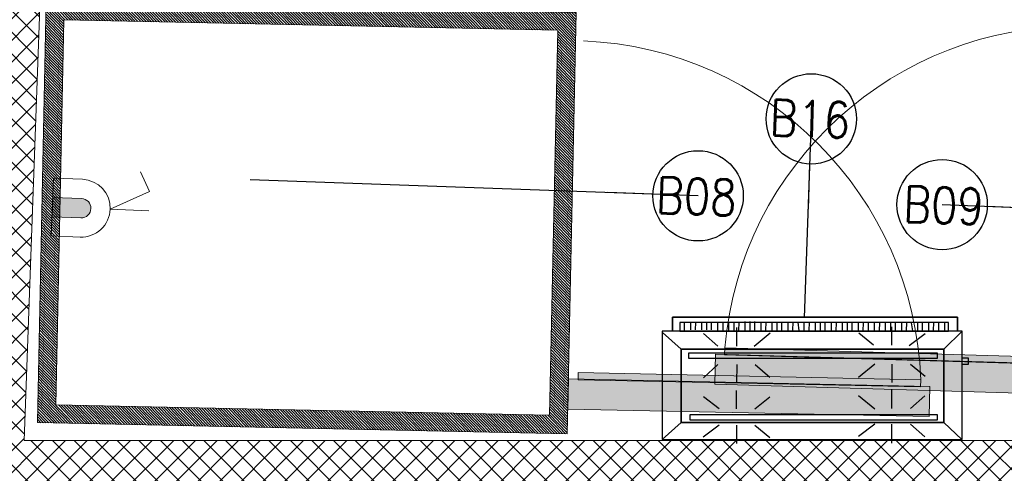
# Model space of a CAD drawing. Header units: millimetres. Extents: x 256680 to 410391, y -77299 to -22623.
# Tile 157 of 241: x 365075 to 366710, y -30999 to -30245. Entities that reach past the tile are written whole.
import ezdxf

# ---------------------------------------------------------------- set-up
doc = ezdxf.new("R2010")
doc.units = ezdxf.units.MM
doc.header["$LTSCALE"] = 2.5
for name, color, linetype, lineweight in [('A-WALL', 7, 'Continuous', 30), ('CKD Equipments', 252, 'Continuous', 0), ('ELEC', 1, 'Continuous', 5), ('ELEVATION 1', 143, 'Continuous', 18), ('ELEVATION 4', 157, 'Continuous', 9), ('HATCH LIGHT', 250, 'Continuous', 0), ('L3', 7, 'Continuous', 25), ('ROOM TEXT', 7, 'Continuous', 5), ('WALL', 132, 'Continuous', 25)]:
    doc.layers.add(name, color=color, linetype=linetype, lineweight=lineweight)
doc.layers.add('FAINTEQUIP', color=253, linetype='Continuous')
doc.styles.add('MTEXT', font='romans.shx', dxfattribs={"width": 0.85})
doc.styles.get("Standard").update_dxf_attribs({"font": 'GOTHIC.TTF'})
doc.dimstyles.new('AJKD_30', dxfattribs={"dimscale": 30, "dimtxt": 2, "dimasz": 1, "dimexe": 0.8, "dimexo": 0.8, "dimgap": 0.5, "dimtad": 1, "dimdec": 0, "dimzin": 0, "dimdsep": 46, "dimtxsty": 'Standard', "dimblk": 'ARCHTICK', "dimcen": 0.125, "dimclrd": 251, "dimclre": 251, "dimclrt": 42, "dimadec": 0, "dimazin": 0, "dimtfac": 1, "dimtdec": 0, "dimtix": 1, "dimtmove": 0, "dimatfit": 3, "dimfxl": 1, "dimtolj": 1, "dimtzin": 0, "dimarcsym": 1})

# ---------------------------------------------------------------- blocks, each defined once
blk = doc.blocks.new('G$C90A9299F')
at = {"layer": 'CKD Equipments'}
h = blk.add_hatch(dxfattribs=at)
h.set_pattern_fill('ANSI36', color=55, angle=359.9999999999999)
h.set_pattern_definition([(135, (-2880078.5, -3501379.5), (-6.173926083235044, 1.683798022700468), [7.9375, -1.5875, 0, -1.5875])])
h.paths.add_polyline_path([(598, 896), (610, 896), (610, 1465), (598, 1465)])
at = {"layer": 'CKD Equipments', "ltscale": 0.25}
h = blk.add_hatch(dxfattribs=at)
h.set_pattern_fill('ANSI31', color=4)
h.set_pattern_definition([(45, (-606493, 32858.5), (-2.245064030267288, 2.245064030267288), [])])
h.paths.add_polyline_path([(0, 880), (700, 880), (700, 0), (0, 0)])
h.paths.add_polyline_path([(30, 850), (670, 850), (670, 30), (30, 30)], flags=16)
at = {"layer": 'FAINTEQUIP'}
h = blk.add_hatch(dxfattribs=at)
h.set_pattern_fill('INSUL', color=4, angle=90.00000000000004)
h.set_pattern_definition([(359.9999999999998, (-12508187.53069634, 260434.3038525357), (1.633066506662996e-14, 9.525), []), (359.9999999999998, (-12508187.53069634, 260437.4788525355), (1.633066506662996e-14, 9.525), [3.175, -3.175]), (359.9999999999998, (-12508187.53069634, 260440.6538525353), (1.633066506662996e-14, 9.525), [3.175, -3.175])])
h.paths.add_polyline_path([(609, 880), (609, 1480), (659, 1480), (659, 880)])
at = {"layer": 'CKD Equipments', "elevation": 0.0935473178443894}
blk.add_lwpolyline([(609, 880), (609, 1480), (659, 1480), (659, 880), (609, 880)], dxfattribs=at)
blk.add_lwpolyline([(598, 896), (610, 896), (610, 1465), (598, 1465)], close=True, dxfattribs=at)
at = {"layer": 'CKD Equipments', "ltscale": 0.25}
blk.add_lwpolyline([(0, 880), (700, 880), (700, 0), (0, 0), (0, 880)], dxfattribs=at)
blk.add_lwpolyline([(30, 850), (670, 850), (670, 30), (30, 30)], close=True, dxfattribs=at)
at = {"layer": 'CKD Equipments'}
blk.add_arc((631.0455726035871, 881.7821494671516, 0.0935473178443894), 584.1532941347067, 93.24295552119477, 178.8996467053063, dxfattribs=at)
blk = doc.blocks.new('G$CD5B1A49A')
at = {"color": 3}
for points in [[(489.9734645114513, 186.7961414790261), (489.9734645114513, 209.9954311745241), (16.9578286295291, 209.9954311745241), (16.9578286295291, 186.7961414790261)], [(16.9578286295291, 186.7961414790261), (16.9578286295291, 209.9954311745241), (489.9734645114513, 209.9954311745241), (489.9734645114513, 186.7961414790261)], [(36.95721629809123, 186.6269419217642), (37.07903997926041, 201.0265010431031), (37.07903997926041, 201.0265010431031)], [(47.37720183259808, 188.938884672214), (47.47872156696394, 200.9385172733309), (47.47872156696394, 200.9385172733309)], [(55.37695689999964, 188.8712048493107), (55.47847663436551, 200.8708374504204), (55.47847663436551, 200.8708374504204)], [(65.77663848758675, 188.7832210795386), (65.87815822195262, 200.7828536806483), (65.87815822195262, 200.7828536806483)], [(73.77639355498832, 188.7155412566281), (73.87791328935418, 200.7151738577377), (73.87791328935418, 200.7151738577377)], [(81.77614862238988, 188.6478614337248), (81.87766835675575, 200.6474940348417), (81.87766835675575, 200.6474940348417)], [(92.17583021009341, 188.5598776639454), (92.27734994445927, 200.5595102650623), (92.27734994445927, 200.5595102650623)], [(100.9755607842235, 188.4854298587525), (101.0770805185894, 200.4850624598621), (101.0770805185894, 200.4850624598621)], [(110.5752668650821, 188.4042140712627), (110.676786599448, 200.4038466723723), (110.676786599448, 200.4038466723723)], [(119.3749974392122, 188.3297662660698), (119.476517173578, 200.3293988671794), (119.476517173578, 200.3293988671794)], [(127.3747525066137, 188.2620864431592), (127.4762722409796, 200.2617190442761), (127.4762722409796, 200.2617190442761)], [(137.7744340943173, 188.1741026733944), (137.8962577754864, 202.5736617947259), (137.8962577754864, 202.5736617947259)], [(145.7741891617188, 188.1064228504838), (145.896012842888, 202.5059819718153), (145.896012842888, 202.5059819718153)], [(153.7739442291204, 188.0387430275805), (153.895767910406, 202.4383021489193), (153.895767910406, 202.4383021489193)], [(164.1736258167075, 187.9507592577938), (164.2954494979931, 202.3503183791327), (164.2954494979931, 202.3503183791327)], [(172.1733808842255, 187.8830794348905), (172.2952045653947, 202.2826385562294), (172.2952045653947, 202.2826385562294)], [(182.5730624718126, 187.7950956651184), (182.6948861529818, 202.19465478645), (182.6948861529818, 202.19465478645)], [(190.5728175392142, 187.7274158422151), (190.6946412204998, 202.1269749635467), (190.6946412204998, 202.1269749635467)], [(198.5725726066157, 187.6597360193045), (198.6943962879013, 202.0592951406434), (198.6943962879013, 202.0592951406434)], [(208.9722541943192, 187.5717522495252), (209.0940778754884, 201.9713113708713), (209.0940778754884, 201.9713113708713)], [(216.9720092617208, 187.5040724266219), (217.09383294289, 201.9036315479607), (217.09383294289, 201.9036315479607)], [(227.3716908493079, 187.4160886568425), (225.8935635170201, 201.8291837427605), (225.8935635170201, 201.8291837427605)], [(235.3714459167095, 187.3484088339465), (235.4932695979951, 201.747967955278), (235.4932695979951, 201.747967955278)], [(244.1711764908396, 187.2739610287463), (244.2930001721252, 201.6735201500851), (244.2930001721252, 201.6735201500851)], [(254.5708580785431, 187.1859772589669), (254.6926817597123, 201.5855363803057), (254.6926817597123, 201.5855363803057)], [(262.5706131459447, 187.1182974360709), (262.6924368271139, 201.5178565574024), (262.6924368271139, 201.5178565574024)], [(270.5703682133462, 187.0506176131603), (270.6921918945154, 201.4501767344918), (270.6921918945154, 201.4501767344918)], [(280.9700498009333, 186.9626338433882), (281.0918734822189, 201.3621929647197), (281.0918734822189, 201.3621929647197)], [(288.9698048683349, 186.8949540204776), (289.0916285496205, 201.2945131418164), (289.0916285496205, 201.2945131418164)], [(299.3694864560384, 186.8069702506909), (299.4913101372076, 201.206529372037), (299.4913101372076, 201.206529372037)], [(307.36924152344, 186.7392904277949), (307.4910652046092, 201.1388495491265), (307.4910652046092, 201.1388495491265)], [(315.3689965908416, 186.6716106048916), (315.4908202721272, 201.0711697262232), (315.4908202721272, 201.0711697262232)], [(325.7686781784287, 186.5836268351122), (325.8905018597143, 200.9831859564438), (325.8905018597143, 200.9831859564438)], [(333.7684332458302, 186.5159470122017), (333.8902569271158, 200.9155061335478), (333.8902569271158, 200.9155061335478)], [(342.5681638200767, 186.441499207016), (342.6899875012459, 200.8410583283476), (342.6899875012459, 200.8410583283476)], [(352.1814058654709, 187.9602344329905), (352.2896935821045, 200.7598425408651), (352.2896935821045, 200.7598425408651)], [(360.981136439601, 187.8857866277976), (361.089424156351, 200.6853947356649), (361.089424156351, 200.6853947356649)], [(370.580842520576, 187.8045708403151), (370.6891302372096, 200.6041789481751), (370.6891302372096, 200.6041789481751)], [(379.3805730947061, 187.730123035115), (379.4888608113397, 200.5297311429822), (379.4888608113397, 200.5297311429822)], [(387.3803281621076, 187.6624432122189), (387.4886158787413, 200.4620513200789), (387.4886158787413, 200.4620513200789)], [(397.7800097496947, 187.5744594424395), (397.8882974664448, 200.3740675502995), (397.8882974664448, 200.3740675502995)], [(405.7797648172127, 187.5067796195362), (405.8880525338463, 200.3063877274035), (405.8880525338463, 200.3063877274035)], [(416.1794464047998, 187.4187958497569), (413.8878076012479, 200.2387079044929), (413.8878076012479, 200.2387079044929)], [(424.1792014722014, 187.3511160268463), (424.287489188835, 200.1507241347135), (424.287489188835, 200.1507241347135)], [(432.178956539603, 187.283436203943), (432.2872442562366, 200.083044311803), (432.2872442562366, 200.083044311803)], [(442.5786381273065, 187.1954524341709), (442.7004618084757, 201.5950115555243), (442.7004618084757, 201.5950115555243)], [(450.578393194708, 187.1277726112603), (450.7002168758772, 201.5273317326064), (450.7002168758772, 201.5273317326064)], [(459.3781237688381, 187.0533248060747), (459.4999474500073, 201.4528839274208), (459.4999474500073, 201.4528839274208)], [(468.9778298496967, 186.9721090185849), (469.0996535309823, 201.371668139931), (469.0996535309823, 201.371668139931)], [(31.29003215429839, 156.493890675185), (0.5710610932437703, 184.3961414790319), (0.5710610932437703, 184.3961414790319)], [(92.49903536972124, 161.7003215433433), (68.56591639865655, 182.5774919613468), (68.56591639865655, 182.5774919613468)], [(123.6990353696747, 161.5999999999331), (123.7993569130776, 192.7999999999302), (123.7993569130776, 192.7999999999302)], [(152.4990353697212, 161.5073954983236), (178.9710610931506, 183.8225080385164), (178.9710610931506, 183.8225080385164)], [(350.9067524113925, 163.2694533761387), (326.1710610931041, 183.3491961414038), (326.1710610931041, 183.3491961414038)], [(381.3067524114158, 163.1717041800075), (381.4045016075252, 193.5717041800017), (381.4045016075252, 193.5717041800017)], [(410.106752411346, 163.0790996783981), (436.5710610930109, 182.9942122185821), (436.5710610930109, 182.9942122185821)], [(467.6861736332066, 156.493890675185), (498.1839228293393, 186.7961414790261), (498.1839228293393, 186.7961414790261)], [(92.40128617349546, 131.3003215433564), (68.32926045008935, 108.9774919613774), (68.32926045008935, 108.9774919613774)], [(123.6012861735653, 131.1999999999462), (123.5009646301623, 99.9999999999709), (123.5009646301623, 99.9999999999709)], [(154.0012861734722, 131.1022508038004), (178.7344051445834, 110.2225080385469), (178.7344051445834, 110.2225080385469)], [(353.2064308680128, 132.0617363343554), (325.9344051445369, 109.7491961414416), (325.9344051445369, 109.7491961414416)], [(381.2064308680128, 131.9717041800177), (381.1086816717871, 101.5717041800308), (381.1086816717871, 101.5717041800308)], [(412.4064308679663, 131.8713826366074), (436.3421221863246, 111.7942122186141), (436.3421221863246, 111.7942122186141)], [(498.006430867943, 131.5961414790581), (508.4064308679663, 131.5627009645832), (508.4398713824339, 141.9627009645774), (498.0398713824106, 141.9961414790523)], [(123.3646302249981, 57.59999999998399), (123.4623794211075, 87.9999999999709), (123.4623794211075, 87.9999999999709)], [(380.9697749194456, 58.37170418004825), (381.0700964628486, 89.57170418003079), (381.0700964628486, 89.57170418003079)], [(94.56463022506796, 57.69260450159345), (68.22893890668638, 77.77749196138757), (68.22893890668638, 77.77749196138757)], [(153.7646302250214, 57.50225080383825), (178.6289389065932, 77.42250803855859), (178.6289389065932, 77.42250803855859)], [(352.9646302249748, 56.86173633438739), (325.8366559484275, 79.34919614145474), (325.8366559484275, 79.34919614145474)], [(412.1697749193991, 58.27138263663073), (436.2366559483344, 78.99421221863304), (436.2366559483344, 78.99421221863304)], [(31.29003215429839, 34.69581993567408), (0, 6.796141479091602), (0, 6.796141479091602)], [(467.6861736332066, 34.69581993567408), (497.6051446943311, 6.796141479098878), (497.6051446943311, 6.796141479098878)], [(94.4771704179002, 30.49260450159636), (68.01286173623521, 10.57749196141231), (68.01286173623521, 10.57749196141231)], [(123.2771704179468, 30.3999999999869), (123.179421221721, 0), (123.179421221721, 0)], [(153.6771704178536, 30.30225080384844), (178.4128617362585, 10.22250803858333), (178.4128617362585, 10.22250803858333)], [(352.8848874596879, 32.06173633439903), (325.6180064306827, 11.34919614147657), (325.6180064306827, 11.34919614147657)], [(380.8848874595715, 31.97170418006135), (380.7845659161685, 0.7717041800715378), (380.7845659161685, 0.7717041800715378)], [(412.0848874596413, 31.87138263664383), (436.018006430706, 10.99421221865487), (436.018006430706, 10.99421221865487)]]:
    blk.add_lwpolyline(points, dxfattribs=at)
for points in [[(475.4994575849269, 201.3175242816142), (28.95746123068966, 201.3175242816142), (28.95832011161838, 186.7961414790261), (475.4994575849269, 186.6946217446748)], [(498.1839228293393, 186.7961414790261), (0, 186.7961414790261), (0, 6.796141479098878), (498.1839228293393, 6.796141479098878)], [(467.6861736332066, 156.493890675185), (467.6861736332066, 34.69581993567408), (31.29003215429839, 34.69581993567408), (31.29003215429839, 156.493890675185)], [(31.29003215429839, 34.69581993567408), (467.6861736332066, 34.69581993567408), (467.6861736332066, 156.493890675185), (31.29003215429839, 156.493890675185)], [(457.2655948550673, 150.1273311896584), (43.66045016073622, 150.1273311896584), (43.63472668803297, 141.8572347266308), (457.2655948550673, 141.8572347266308)], [(43.63472668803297, 141.8572347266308), (457.2655948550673, 141.8572347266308), (457.2655948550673, 150.1273311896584), (43.63472668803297, 150.1273311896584)], [(456.936334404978, 47.72733118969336), (45.70546623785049, 47.72733118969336), (45.70546623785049, 39.44951768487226), (456.936334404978, 39.44951768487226)], [(45.70546623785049, 39.44951768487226), (456.936334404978, 39.44951768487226), (456.936334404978, 47.72733118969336), (45.70546623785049, 47.72733118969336)]]:
    blk.add_lwpolyline(points, close=True, dxfattribs=at)
blk = doc.blocks.new('_ArchTick')
at = {"color": 0, "linetype": 'ByBlock', "const_width": 0.15}
blk.add_lwpolyline([(-0.5, -0.5), (0.5, 0.5)], dxfattribs=at)
blk = doc.blocks.new('WQEREYTI')
at = {"layer": 'ELEC', "lineweight": 0}
blk.add_hatch(color=4, dxfattribs=at).paths.add_polyline_path([(5560326.963933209, 630080.8694466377), (5560326.963933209, 630079.6311190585), (5560328.82142458, 630079.6311190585, 0.4142135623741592), (5560329.440588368, 630080.2502828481, 0.4142135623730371), (5560328.82142458, 630080.8694466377)])
at = {"layer": 'ELEC', "color": 4, "lineweight": 0}
for p, q in [((5560330.678915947, 630080.2502828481), (5560333.155571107, 630080.2502828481)), ((5560330.678915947, 630080.2502828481), (5560333.155571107, 630079.0119552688)), ((5560333.155571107, 630079.0119552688), (5560332.536407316, 630077.7736276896))]:
    blk.add_line(p, q, dxfattribs=at)
blk.add_lwpolyline([(5560326.963933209, 630078.3927914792), (5560326.963933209, 630082.107774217), (5560328.82142458, 630082.107774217, -0.4142135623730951), (5560330.678915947, 630080.2502828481), (5560330.678915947, 630080.2502828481, -0.4142135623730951), (5560328.82142458, 630078.3927914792), (5560326.963933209, 630078.3927914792)], format="xyb", dxfattribs=at)
blk.add_lwpolyline([(5560326.963933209, 630079.6311190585), (5560326.963933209, 630080.8694466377), (5560328.82142458, 630080.8694466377, -0.4142135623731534), (5560329.440588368, 630080.2502828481, -0.4142135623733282), (5560328.82142458, 630079.6311190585)], format="xyb", close=True, dxfattribs=at)

msp = doc.modelspace()

# ---------------------------------------------------------------- hatches: boundary and pattern name
at = {"layer": 'HATCH LIGHT', "true_color": 0x636466}
h = msp.add_hatch(dxfattribs=at)
h.set_pattern_fill('ANSI32', color=251, scale=6)
h.set_pattern_definition([(45, (300231.2108083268, -46725.02572774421), (-40.41115254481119, 40.41115254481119), []), (45, (300258.1515883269, -46725.02572774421), (-40.41115254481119, 40.41115254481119), [])])
h.paths.add_polyline_path([(377374.0514840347, -32589.97445290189), (377180.1070345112, -32638.81655051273), (377361.6497626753, -33359.69440875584), (364808.9999280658, -33359.58488732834, -0.0002631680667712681), (364794.4728929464, -33559.58476056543), (377618.2620820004, -33559.69664779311)])
h.paths.add_polyline_path([(365222.9449055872, -25157.05522880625), (365022.8614762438, -25157.05522880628, -0.0119723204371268), (364541.6437319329, -34256.03179570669), (364742.2340969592, -34256.03179570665, 0.01195971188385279)])
h.paths.add_polyline_path([(365206.5702329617, -25697.60409340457), (374885.5123452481, -26046.56270283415, 0.003501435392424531), (375379.5834392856, -26800.64148205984), (375547.2076888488, -26691.52636838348), (374997.0973394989, -25850.45577696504), (365212.8048811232, -25497.69893113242, -0.0002624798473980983)])
h = msp.add_hatch(dxfattribs=at)
h.set_pattern_fill('ANSI37', color=251, scale=8)
h.set_pattern_definition([(45, (300231.2108083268, -46725.02572774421), (-17.96051224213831, 17.96051224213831), []), (135, (300231.2108083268, -46725.02572774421), (-17.96051224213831, -17.9605122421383), [])])
edge = h.paths.add_edge_path()
edge.add_line((368000.1106897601, -25798.32067811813), (365206.5702329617, -25697.60409340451))
edge.add_arc((174809.2143858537, -19659.43587777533), 190493.0775355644, 356.573536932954, 358.1835585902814, ccw=False)
edge.add_line((364961.7531150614, -31044.7160152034), (367810.9676704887, -31044.74087449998))
edge.add_line((367810.9676704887, -31044.74087449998), (367937.4725144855, -27535.69369794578))
edge.add_line((367937.4725144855, -27535.69369794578), (367837.5374435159, -27532.09070053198))
edge.add_line((367837.5374435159, -27532.09070053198), (367808.2844690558, -28343.52252291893))
edge.add_line((367808.2844690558, -28343.52252291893), (367808.290766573, -28343.52274996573))
edge.add_line((367808.290766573, -28343.52274996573), (367743.4368131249, -30142.35402741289))
edge.add_line((367743.4368131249, -30142.35402741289), (367714.5078296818, -30944.74003288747))
edge.add_line((367714.5078296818, -30944.74003288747), (365082.8001678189, -30944.71707133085))
edge.add_line((365082.8001678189, -30944.71707133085), (365208.8223793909, -27449.28335022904))
edge.add_line((365208.8223793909, -27449.28335022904), (366208.1730890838, -27485.31332436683))
edge.add_line((366208.1730890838, -27485.31332436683), (366249.5675508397, -27486.80573466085))
edge.add_line((366249.5675508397, -27486.80573466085), (366253.1705482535, -27386.87066369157))
edge.add_line((366253.1705482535, -27386.87066369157), (365212.4253768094, -27349.34827915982))
edge.add_line((365212.4253768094, -27349.34827915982), (365268.3335786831, -25799.89520856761))
edge.add_line((365268.3335786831, -25799.89520856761), (366767.3596432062, -25853.94016977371))
edge.add_line((366767.3596432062, -25853.94016977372), (366756.5506509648, -26153.74538268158))
edge.add_line((366756.5506509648, -26153.74538268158), (366733.1456902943, -26801.70399989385))
edge.add_line((366733.1456902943, -26801.70399989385), (366730.5037943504, -26874.8608423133))
edge.add_line((366730.5037943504, -26874.8608423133), (366830.4404157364, -26878.4659484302))
edge.add_line((366830.4404157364, -26878.4659484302), (366867.2413904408, -25857.54187831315))
edge.add_line((366867.2413904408, -25857.54187831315), (367896.5726213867, -25894.65275167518))
edge.add_line((367896.5726213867, -25894.65275167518), (367869.9643825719, -26632.67610625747))
edge.add_line((367869.9643825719, -26632.67610625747), (367969.8994535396, -26636.27910367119))
edge.add_line((367969.8994535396, -26636.27910367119), (368000.1106897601, -25798.32067811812))

# ---------------------------------------------------------------- linework, layer by layer
at = {"layer": 'ELEVATION 1'}
for p, q in [((365082.8001678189, -30944.71707133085), (365208.8223793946, -27449.28335012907)), ((367714.5078296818, -30944.74003288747), (365082.8001678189, -30944.71707133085))]:
    msp.add_line(p, q, dxfattribs=at)
msp.add_lwpolyline([(365089.7770281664, -30752.45539583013), (365089.7770281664, -30752.45539583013)], close=True, dxfattribs=at)
at = {"layer": 'WALL'}
msp.add_arc((174809.214385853, -19659.43587777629), 190493.077535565, 355.6053840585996, 358.3462138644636, dxfattribs=at)

# ---------------------------------------------------------------- block references
at = {"layer": 'A-WALL', "xscale": -1, "rotation": 88.31839783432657}
msp.add_blockref('G$C90A9299F', (367728.1231981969, -30235.68941265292), dxfattribs=at)
at = {"layer": 'A-WALL', "rotation": 268.7981669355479}
msp.add_blockref('G$C90A9299F', (365119.3939726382, -30215.06823231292, -270.0000000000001), dxfattribs=at)
at = {"layer": 'A-WALL'}
msp.add_blockref('G$CD5B1A49A', (366142.2644944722, -30949.61685247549), dxfattribs=at)
at = {"layer": 'L3', "color": 2, "lineweight": 50, "xscale": -25.85241221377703, "yscale": 25.85241221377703, "zscale": 25.85241221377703, "rotation": 177.7992663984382}
msp.add_blockref('WQEREYTI', (-142651199.251297, 21766527.89285908), dxfattribs=at)

# ---------------------------------------------------------------- texts
at = {"layer": 'ROOM TEXT', "char_height": 60, "rotation": 357.9351876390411, "style": 'MTEXT'}
for s, insert, attachment_point in [('\\A1;\\pxqc;B16', (366471.9175674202, -30443.28988763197, -269.7004329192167), 9), ('\\A1;\\pxqc;B08', (366112.6306508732, -30566.0698989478, 0.2060197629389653), 7), ('\\A1;\\pxqc;B09', (366693.8476969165, -30587.02473986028, 0.2060197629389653), 9)]:
    msp.add_mtext_dynamic_manual_height_columns(s, width=170.9174152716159, gutter_width=1.8, heights=[0], dxfattribs=dict(at, insert=insert, attachment_point=attachment_point))

# ---------------------------------------------------------------- leaders
at = {"layer": 'ELEVATION 4'}
for points in [[(366389.699507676, -30410.2572643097, -269.9064526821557), (366377.7487560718, -30740.59008328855, -269.9064526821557)], [(366201.7445018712, -30538.11736030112), (365458.2210753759, -30511.44894981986)], [(366606.9781644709, -30552.72740484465), (367186.6007304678, -30573.72686789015)]]:
    msp.add_leader(points, dimstyle='AJKD_30', override={"dimasz": 5, "dimgap": 0.5, "dimtad": 0, "dimldrblk": 'DotBlank', "dimfxl": 0.18, "dimfxlon": 1, "dimarcsym": 2}, dxfattribs=at)

doc.saveas('drawing.dxf')
